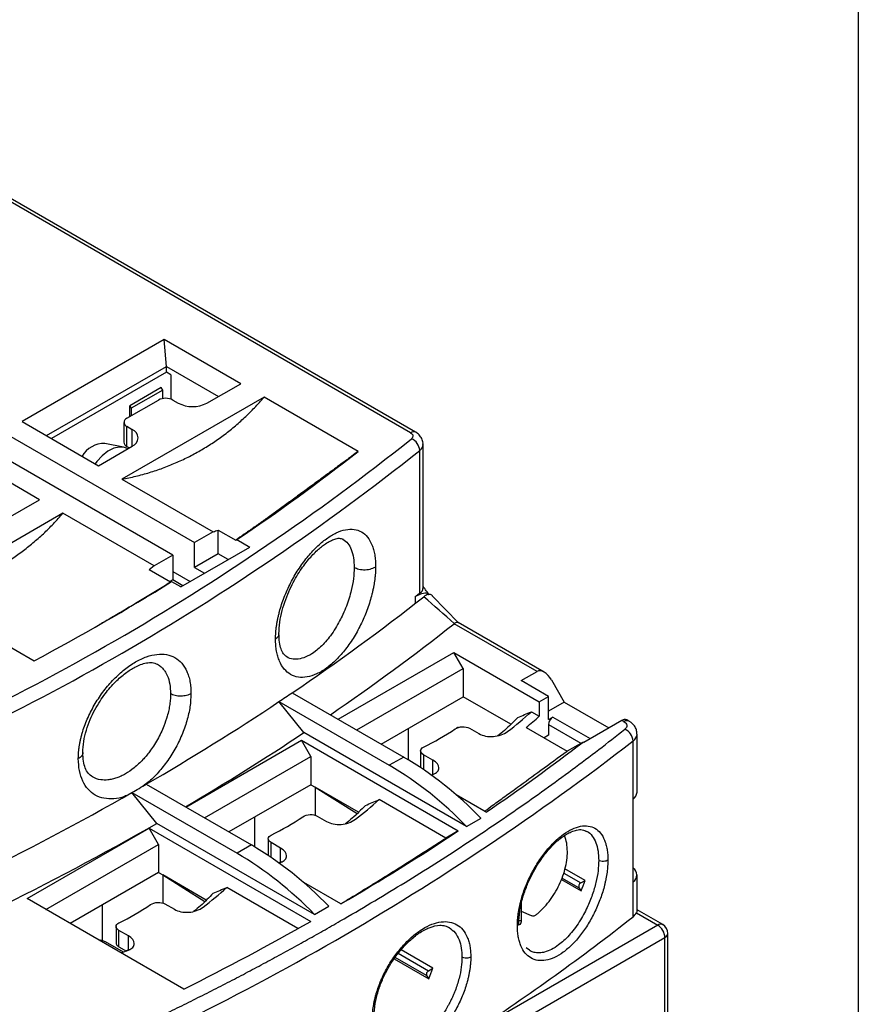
# Model space of a CAD drawing. Header units: inches. Extents: x 0.5 to 21.5, y 0.5 to 16.5.
# Tile 21 of 22: x 19.9 to 21.5, y 13.3 to 15.2. Entities that reach past the tile are written whole.
import ezdxf

# ---------------------------------------------------------------- set-up
doc = ezdxf.new("R2010")
doc.units = ezdxf.units.IN
doc.header["$LTSCALE"] = 2
doc.header["$MEASUREMENT"] = 0
doc.layers.add('TEXT', color=140, linetype='Continuous', lineweight=25)

msp = doc.modelspace()

# ---------------------------------------------------------------- linework, layer by layer
for p, q in [((20.6323, 14.4125), (19.7541, 14.9195)), ((20.6422, 14.4135), (19.764, 14.9204)), ((20.155, 14.5932), (19.8794, 14.4341)), ((20.3033, 14.5076), (20.155, 14.5932)), ((20.1592, 14.541), (20.155, 14.5932)), ((19.9267, 14.4068), (20.1592, 14.541)), ((20.1592, 14.5297), (19.9365, 14.4012)), ((20.1592, 14.5297), (20.1592, 14.541)), ((20.1592, 14.541), (20.2601, 14.4827)), ((20.1675, 14.5249), (20.1592, 14.5297)), ((20.1675, 14.5249), (20.1675, 14.4777)), ((20.1493, 14.4999), (20.0882, 14.4646)), ((20.1521, 14.4951), (20.091, 14.4598)), ((20.1521, 14.4951), (20.1493, 14.4999)), ((20.1521, 14.4787), (20.1521, 14.4951)), ((20.2378, 14.4699), (20.3033, 14.5076)), ((20.3485, 14.4815), (20.0729, 14.3224)), ((20.0826, 14.4405), (20.1439, 14.4759)), ((20.1717, 14.4759), (20.1822, 14.4699)), ((20.5308, 14.3763), (20.3485, 14.4815)), ((20.0882, 14.4437), (20.0882, 14.4646)), ((20.0882, 14.4646), (20.091, 14.4598)), ((20.091, 14.4598), (20.091, 14.4454)), ((19.7806, 14.4494), (20.2135, 14.1995)), ((19.8794, 14.4341), (20.0277, 14.3485)), ((20.1717, 14.1754), (19.7388, 14.4253)), ((20.0769, 14.4325), (20.0769, 14.3939)), ((20.0931, 14.4184), (20.0826, 14.4245)), ((20.0826, 14.3859), (20.0826, 14.4245)), ((20.0931, 14.3863), (20.0931, 14.4184)), ((20.0277, 14.3485), (20.0931, 14.3863)), ((20.0759, 14.3843), (20.0398, 14.3917)), ((20.0826, 14.3859), (20.0875, 14.3831)), ((20.084, 14.3811), (20.083, 14.3816)), ((20.6502, 14.1014), (20.6502, 14.3782)), ((20.6566, 14.1097), (20.6566, 14.39)), ((19.9135, 14.2826), (19.7653, 14.3682)), ((20.0729, 14.3224), (20.2497, 14.2204)), ((19.8481, 14.2449), (19.9135, 14.2826)), ((19.9588, 14.2565), (19.6832, 14.0974)), ((20.1355, 14.1545), (19.9588, 14.2565)), ((20.2594, 14.2238), (20.2935, 14.2041)), ((20.2594, 14.1778), (20.2594, 14.2238)), ((20.2497, 14.2204), (20.2135, 14.1995)), ((20.2935, 14.2041), (20.2955, 14.2052)), ((20.2955, 14.2052), (20.3207, 14.1906)), ((20.187, 14.1135), (20.3207, 14.1906)), ((20.2135, 14.1512), (20.2135, 14.1995)), ((20.1717, 14.1754), (20.1355, 14.1545)), ((20.1717, 14.1754), (20.1717, 14.1271)), ((20.2594, 14.1778), (20.2135, 14.1512)), ((20.2789, 14.1665), (20.2594, 14.1778)), ((20.1355, 14.1545), (20.1258, 14.1466)), ((20.1674, 14.1226), (20.1258, 14.1466)), ((20.2135, 14.1512), (20.233, 14.14)), ((20.1717, 14.1432), (20.2051, 14.1239)), ((20.1717, 14.1271), (20.1656, 14.1236)), ((20.1694, 14.1237), (20.1674, 14.1226)), ((20.187, 14.1135), (20.1694, 14.1237)), ((20.1912, 14.1159), (20.1717, 14.1271)), ((19.6832, 14.0974), (19.9031, 13.9704)), ((20.645, 14.0966), (20.6411, 14.0943)), ((20.6411, 14.0943), (20.6411, 14.0812)), ((20.645, 14.0966), (20.645, 14.0975)), ((20.7251, 14.0441), (20.6751, 14.0959)), ((20.8774, 13.9495), (20.7169, 14.0422)), ((20.8914, 13.9481), (20.7247, 14.0443)), ((20.4919, 13.8571), (20.716, 13.9865)), ((20.716, 13.9865), (20.8816, 13.8909)), ((20.7341, 13.9551), (20.716, 13.9865)), ((20.5281, 13.8362), (20.7341, 13.9551)), ((20.7341, 13.9551), (20.7341, 13.9005)), ((20.8468, 13.9318), (20.8774, 13.9495)), ((20.8997, 13.9013), (20.8468, 13.9318)), ((20.9053, 13.9334), (20.9303, 13.89)), ((20.4031, 13.9084), (20.619, 13.7837)), ((20.5754, 13.8089), (20.7341, 13.9005)), ((20.8265, 13.8471), (20.7341, 13.9005)), ((20.8816, 13.8909), (20.8997, 13.9013)), ((20.8997, 13.8563), (20.8997, 13.9013)), ((20.4257, 13.831), (20.3773, 13.8911)), ((20.3773, 13.8911), (20.5911, 13.7677)), ((20.8816, 13.8909), (20.8816, 13.8627)), ((20.9303, 13.89), (20.8997, 13.8724)), ((20.9303, 13.89), (21.0166, 13.8402)), ((20.8664, 13.8715), (20.8816, 13.8627)), ((20.8997, 13.8563), (20.9081, 13.8611)), ((20.9081, 13.8611), (20.9804, 13.8193)), ((20.7243, 13.8418), (20.7215, 13.8402)), ((20.8566, 13.8412), (20.936, 13.7953)), ((20.8997, 13.8466), (20.8997, 13.8258)), ((20.8997, 13.8466), (20.9625, 13.8104)), ((21.0417, 13.8547), (20.9679, 13.8121)), ((21.0458, 13.8523), (21.0417, 13.8547)), ((21.0556, 13.8533), (21.0515, 13.8557)), ((20.741, 13.649), (20.4257, 13.831)), ((20.6283, 13.7782), (20.6283, 13.8394)), ((20.7466, 13.8396), (20.7648, 13.8291)), ((20.8997, 13.8258), (20.8915, 13.821)), ((21.0712, 13.7157), (21.0712, 13.8282)), ((20.1968, 13.6868), (20.4209, 13.8161)), ((20.4209, 13.8161), (20.7249, 13.6406)), ((20.439, 13.7848), (20.4209, 13.8161)), ((20.9668, 13.8128), (20.936, 13.7953)), ((20.9679, 13.8121), (20.9668, 13.8128)), ((21.0636, 13.7023), (21.0636, 13.8148)), ((20.233, 13.6659), (20.439, 13.7848)), ((20.439, 13.7848), (20.439, 13.7301)), ((20.619, 13.7837), (20.5911, 13.7677)), ((20.6517, 13.7957), (20.6517, 13.7647)), ((20.6757, 13.7777), (20.6575, 13.7882)), ((20.6575, 13.7882), (20.6575, 13.7594)), ((20.6517, 13.7647), (20.6519, 13.7632)), ((20.6757, 13.7501), (20.6757, 13.7777)), ((20.6757, 13.7498), (20.6728, 13.7487)), ((20.1202, 13.731), (20.3239, 13.6134)), ((20.439, 13.7301), (20.2803, 13.6385)), ((20.439, 13.7301), (20.4473, 13.7253)), ((20.1406, 13.6549), (20.0924, 13.7149)), ((20.0924, 13.7149), (20.296, 13.5973)), ((20.5314, 13.6768), (20.4473, 13.7253)), ((20.4473, 13.7253), (20.5287, 13.6741)), ((20.4473, 13.7253), (20.4473, 13.6709)), ((20.7789, 13.6769), (20.7205, 13.7107)), ((20.7005, 13.6266), (20.5713, 13.7011)), ((21.0636, 13.5416), (21.0636, 13.7023)), ((20.4515, 13.6692), (20.4697, 13.6587)), ((20.4459, 13.4786), (20.1406, 13.6549)), ((20.3304, 13.6096), (20.3304, 13.6675)), ((20.741, 13.649), (20.7689, 13.6651)), ((19.8892, 13.5092), (20.1258, 13.6458)), ((20.1258, 13.6458), (20.4389, 13.465)), ((20.1439, 13.6144), (20.1258, 13.6458)), ((20.7249, 13.6406), (20.7005, 13.6266)), ((20.9734, 13.6398), (20.9744, 13.6395)), ((19.9254, 13.4883), (20.1439, 13.6144)), ((20.1439, 13.6144), (20.1439, 13.5598)), ((20.3239, 13.6134), (20.296, 13.5973)), ((20.3567, 13.6254), (20.3567, 13.5943)), ((20.3806, 13.6073), (20.3624, 13.6178)), ((20.3624, 13.5891), (20.3624, 13.6178)), ((20.3567, 13.5943), (20.3568, 13.5929)), ((20.3806, 13.5798), (20.3806, 13.6073)), ((20.3825, 13.5806), (20.3765, 13.5781)), ((20.3806, 13.5794), (20.3777, 13.5783)), ((20.1439, 13.5598), (19.9727, 13.4609)), ((20.1439, 13.5598), (20.1522, 13.555)), ((20.2364, 13.5064), (20.1522, 13.555)), ((20.1522, 13.555), (20.2337, 13.5037)), ((20.1522, 13.555), (20.1522, 13.5006)), ((20.9293, 13.5585), (20.9621, 13.5395)), ((20.9706, 13.5444), (20.9315, 13.5669)), ((21.0712, 13.486), (21.0712, 13.555)), ((20.4973, 13.4988), (20.4254, 13.5403)), ((20.9246, 13.5462), (20.9627, 13.5242)), ((20.9585, 13.5302), (20.9258, 13.5491)), ((20.9621, 13.5395), (20.9706, 13.5444)), ((21.0636, 13.4741), (21.0636, 13.5416)), ((20.4142, 13.4511), (20.2762, 13.5308)), ((20.9585, 13.5302), (20.9627, 13.5242)), ((20.1932, 13.3337), (19.8892, 13.5092)), ((20.1564, 13.4989), (20.1746, 13.4884)), ((20.8474, 13.4664), (20.8474, 13.5064)), ((20.0353, 13.4278), (20.0353, 13.4971)), ((20.4459, 13.4786), (20.4738, 13.4947)), ((20.8664, 13.476), (20.8474, 13.4844)), ((21.0699, 13.4816), (21.1113, 13.4577)), ((21.1211, 13.4587), (21.0712, 13.4875)), ((20.8474, 13.4664), (20.8424, 13.4658)), ((20.0616, 13.455), (20.0616, 13.424)), ((20.0855, 13.437), (20.0673, 13.4475)), ((20.0673, 13.4159), (20.0673, 13.4475)), ((21.1113, 13.4577), (20.7569, 13.2531)), ((21.131, 12.5286), (21.131, 13.4416)), ((20.0341, 13.428), (20.0273, 13.4294)), ((20.0758, 13.4054), (20.0412, 13.4254)), ((20.0855, 13.4094), (20.0855, 13.437)), ((20.8301, 13.2632), (21.1252, 13.4336)), ((21.1252, 12.5206), (21.1252, 13.4336)), ((20.0673, 13.4159), (20.0817, 13.4076)), ((20.0873, 13.4101), (20.0815, 13.4078)), ((20.6083, 13.4031), (20.667, 13.3692)), ((20.6755, 13.374), (20.6139, 13.4096)), ((20.8627, 13.4092), (20.8565, 13.4135)), ((20.6006, 13.3925), (20.6676, 13.3538)), ((20.6634, 13.3598), (20.6024, 13.395)), ((20.667, 13.3692), (20.6755, 13.374)), ((20.6634, 13.3598), (20.6676, 13.3538))]:
    msp.add_line(p, q)
at = {"flags": 128}
for points in [[(20.083, 14.3816), (20.0777, 14.3839), (20.0679, 14.3848), (20.057, 14.3823), (20.0457, 14.3765), (20.0346, 14.3678), (20.0242, 14.3566), (20.021, 14.3524)], [(20.0412, 13.4254), (20.0359, 13.4276), (20.0288, 13.4286)]]:
    msp.add_lwpolyline(points, dxfattribs=at)
for centre, radius, start, end in [((20.1578, 14.449), 0.0303, 62.6097, 117.3903), ((20.21, 14.5236), 0.0605, 242.6097, 297.3903), ((20.0857, 14.4325), 0.00859, 110.7834, 249.2166), ((20.087, 14.4024), 0.0172, 290.7834, 69.2166), ((20.6381, 14.4044), 0.0099, 65.7269, 125.6146), ((17.7258, 18.0519), 4.6679, 291.4556, 308.539), ((20.6237, 14.3764), 0.0265, 3.8861, 67.0031), ((17.7303, 18.0438), 4.6864, 291.4556, 308.539), ((20.0386, 14.342), 0.0496, 88.6032, 149.8346), ((20.0867, 14.3949), 0.0099, 185.6948, 245.6253), ((18.1471, 17.4079), 3.8565, 303.8529, 308.1768), ((20.6413, 14.3907), 0.0153, 305.2964, 357.0661), ((20.0329, 14.8549), 0.6706, 288.8619, 289.744), ((17.7286, 18.0558), 4.628, 298.0256, 301.8295), ((17.9778, 17.4973), 4.3316, 304.0495, 308.2283), ((18.3849, 16.8636), 3.572, 309.1701, 309.2522), ((18.0102, 17.4699), 4.3675, 304.3881, 308.2959), ((17.8081, 17.7424), 4.6297, 303.7076, 304.0912), ((17.6525, 17.9805), 4.9141, 300.1437, 303.6761), ((20.3394, 14.4592), 0.7894, 307.5493, 311.8846), ((20.3407, 14.4666), 0.8107, 309.5196, 311.8549), ((20.9178, 13.8458), 0.0182, 122.6055, 177.3945), ((21.0475, 13.8466), 0.0099, 65.6929, 125.6176), ((21.0515, 13.8443), 0.00992, 66.0658, 125.585), ((17.6783, 17.961), 4.9603, 300.5028, 303.633), ((20.392, 14.3336), 0.5935, 296.5816, 303.4131), ((21.0368, 13.8131), 0.0268, 3.7535, 66.0531), ((21.0539, 13.8291), 0.0173, 304.0505, 357.0403), ((17.8912, 17.9244), 5.1916, 292.3282, 307.6664), ((18.3427, 17.2443), 4.3199, 304.3298, 307.4049), ((20.2577, 13.1735), 0.7091, 43.8824, 59.3788), ((20.2299, 13.1574), 0.7091, 43.8824, 59.3788), ((17.503, 18.2325), 5.207, 299.8205, 300.1742), ((17.2062, 18.7755), 5.8258, 292.78534, 299.69718), ((21.0539, 13.7166), 0.0173, 304.0554, 356.9649), ((20.0443, 14.2888), 0.7894, 307.5493, 311.8846), ((17.2166, 18.7817), 5.902, 292.73514, 299.69749), ((20.0969, 14.1632), 0.5935, 296.5816, 303.4131), ((18.0424, 17.6916), 4.8586, 300.3494, 303.5121), ((19.9626, 13.0031), 0.7091, 43.8824, 59.3788), ((19.9348, 12.9871), 0.7091, 43.8824, 59.3788), ((21.055, 13.555), 0.016, 302.8066, 57.1934), ((20.9659, 13.5327), 0.00778, 118.8102, 198.7784), ((20.7743, 13.6089), 0.2066, 335.7881, 341.8005), ((19.7492, 14.1185), 0.7894, 307.5493, 311.8846), ((19.8018, 13.9929), 0.5935, 296.5816, 303.4131), ((21.0509, 13.491), 0.0212, 306.9876, 333.6785), ((17.7475, 18.2024), 5.4485, 296.6714, 299.6014), ((18.3531, 16.9132), 4.3788, 303.2947, 308.243), ((21.1171, 13.4496), 0.0099, 65.693, 125.618), ((21.095, 13.4322), 0.0303, 2.6052, 57.3953), ((21.1113, 13.4416), 0.0197, 0, 60.0027), ((21.1211, 13.4426), 0.0099, 294.3747, 354.3052), ((20.0714, 13.425), 0.0099, 185.6948, 245.6253), ((19.9253, 13.8228), 0.4437, 289.2429, 291.1727), ((20.6708, 13.3624), 0.00778, 118.8102, 198.7784), ((20.4792, 13.4386), 0.2066, 335.7881, 341.8005)]:
    msp.add_arc(centre, radius, start, end)
msp.add_ellipse((20.8914, 13.9254), major_axis=(-0.0139, 0.0241), ratio=0.577335, start_param=4.712348, end_param=6.283145)
for points, knots in [([(20.0729, 14.3224), (20.0774, 14.3233), (20.0865, 14.325), (20.0999, 14.3281), (20.1132, 14.3315), (20.1263, 14.3353), (20.1392, 14.3394), (20.1519, 14.3438), (20.1645, 14.3486), (20.1768, 14.3538), (20.1891, 14.3593), (20.2011, 14.3651), (20.213, 14.3713), (20.2285, 14.38), (20.2475, 14.3917), (20.2695, 14.407), (20.2906, 14.4237), (20.3108, 14.4416), (20.3302, 14.4608), (20.3424, 14.4746), (20.3485, 14.4815)], [0, 0, 0, 0, 0.042252, 0.084322, 0.126233, 0.168007, 0.209666, 0.251235, 0.292734, 0.334189, 0.375621, 0.417054, 0.458512, 0.500017, 0.582959, 0.66581, 0.748755, 0.83198, 0.915668, 1, 1, 1, 1]), ([(20.6323, 14.4125), (20.6349, 14.411), (20.6366, 14.409), (20.6372, 14.4047), (20.6362, 14.4026), (20.6341, 14.4008)], [0, 0, 0, 0, 0.5, 0.5, 1, 1, 1, 1]), ([(20.6563, 14.3899), (20.6564, 14.3907), (20.6568, 14.3946), (20.6544, 14.4012), (20.6494, 14.4083), (20.6449, 14.4121), (20.6423, 14.4134), (20.6421, 14.4134)], [0, 0, 0, 0, 0.0851575, 0.3995378, 0.6951289, 0.9860408, 1, 1, 1, 1]), ([(20.5308, 14.3763), (20.5267, 14.3732), (20.5184, 14.367), (20.5061, 14.3579), (20.494, 14.349), (20.4821, 14.3401), (20.4703, 14.3314), (20.4586, 14.3229), (20.4471, 14.3144), (20.4358, 14.3061), (20.4246, 14.2979), (20.4135, 14.2898), (20.3995, 14.2796), (20.3827, 14.2674), (20.3635, 14.2536), (20.345, 14.2404), (20.3271, 14.2277), (20.3099, 14.2155), (20.299, 14.2079), (20.2935, 14.2041)], [0, 0, 0, 0, 0.0448414, 0.0895795, 0.1342446, 0.178867, 0.2234772, 0.2681059, 0.3127836, 0.3575412, 0.4024091, 0.4474176, 0.4925971, 0.5766254, 0.6606157, 0.7447595, 0.8292469, 0.9142657, 1, 1, 1, 1]), ([(19.6832, 14.0974), (19.6877, 14.0983), (19.6968, 14.1001), (19.7102, 14.1031), (19.7234, 14.1065), (19.7365, 14.1103), (19.7494, 14.1144), (19.7622, 14.1188), (19.7747, 14.1236), (19.7871, 14.1288), (19.7993, 14.1343), (19.8114, 14.1401), (19.8232, 14.1463), (19.8388, 14.155), (19.8578, 14.1667), (19.8797, 14.182), (19.9008, 14.1987), (19.9211, 14.2166), (19.9405, 14.2358), (19.9527, 14.2496), (19.9588, 14.2565)], [0, 0, 0, 0, 0.0422519, 0.0843221, 0.1262329, 0.1680068, 0.2096664, 0.2512345, 0.2927342, 0.3341885, 0.3756207, 0.417054, 0.4585117, 0.5000168, 0.5829589, 0.6658096, 0.7487548, 0.8319798, 0.9156681, 1, 1, 1, 1]), ([(20.3707, 14.0125), (20.3707, 14.0145), (20.3708, 14.0187), (20.3711, 14.0251), (20.3717, 14.0316), (20.3726, 14.0382), (20.3737, 14.0449), (20.375, 14.0517), (20.3765, 14.0586), (20.3801, 14.0725), (20.387, 14.0937), (20.3995, 14.1213), (20.4145, 14.1474), (20.4317, 14.1711), (20.4502, 14.1915), (20.4694, 14.2077), (20.4885, 14.2192), (20.5066, 14.2253), (20.5233, 14.226), (20.5376, 14.221), (20.5494, 14.2109), (20.5566, 14.1982), (20.5607, 14.186), (20.563, 14.1758), (20.5643, 14.1647), (20.5645, 14.1567), (20.5646, 14.1526)], [0, 0, 0, 0, 0.015667, 0.031228, 0.046721, 0.062185, 0.077657, 0.093177, 0.108783, 0.124513, 0.186485, 0.248696, 0.311028, 0.373534, 0.436537, 0.49966, 0.562904, 0.626132, 0.688942, 0.751591, 0.813915, 0.875965, 0.907185, 0.938059, 0.968894, 1, 1, 1, 1]), ([(20.3773, 14.0228), (20.3776, 14.0301), (20.3782, 14.0443), (20.3831, 14.0671), (20.3899, 14.0887), (20.3981, 14.1086), (20.407, 14.1262), (20.4189, 14.1461), (20.4339, 14.1666), (20.4488, 14.1822), (20.4601, 14.1918), (20.4686, 14.198), (20.4775, 14.2032), (20.4863, 14.2069), (20.4946, 14.2086), (20.4991, 14.2069), (20.5015, 14.206)], [0, 0, 0, 0, 0.083484, 0.161584, 0.234157, 0.301037, 0.362084, 0.41728, 0.518244, 0.609668, 0.651812, 0.697692, 0.755938, 0.825996, 0.90735, 1, 1, 1, 1]), ([(20.5013, 14.2061), (20.5047, 14.2036), (20.5111, 14.1988), (20.5178, 14.1861), (20.5222, 14.1705), (20.5228, 14.1574), (20.523, 14.1509)], [0, 0, 0, 0, 0.259145, 0.499664, 0.752562, 1, 1, 1, 1]), ([(20.5646, 14.1526), (20.5646, 14.1506), (20.5645, 14.1464), (20.5642, 14.14), (20.5636, 14.1336), (20.5629, 14.1269), (20.5619, 14.1202), (20.5606, 14.1134), (20.5592, 14.1064), (20.5559, 14.0925), (20.5494, 14.0711), (20.5377, 14.0431), (20.5233, 14.0165), (20.5067, 13.9924), (20.4885, 13.9717), (20.4695, 13.9554), (20.4503, 13.944), (20.4317, 13.9381), (20.4146, 13.9377), (20.3995, 13.943), (20.387, 13.9534), (20.3793, 13.9664), (20.3749, 13.9788), (20.3725, 13.9891), (20.371, 14.0003), (20.3708, 14.0084), (20.3707, 14.0125)], [0, 0, 0, 0, 0.015592, 0.03108, 0.046503, 0.0619, 0.077309, 0.092768, 0.108316, 0.12399, 0.185992, 0.248315, 0.310941, 0.373761, 0.436973, 0.500234, 0.56334, 0.62636, 0.688855, 0.751207, 0.813416, 0.875434, 0.90677, 0.93777, 0.968744, 1, 1, 1, 1]), ([(20.523, 14.1509), (20.5228, 14.144), (20.5222, 14.13), (20.5183, 14.1097), (20.5134, 14.0917), (20.5081, 14.0761), (20.5018, 14.0612), (20.4947, 14.0468), (20.4867, 14.0327), (20.4775, 14.0192), (20.4677, 14.0071), (20.4579, 13.9969), (20.4465, 13.9871), (20.433, 13.9787), (20.4182, 13.9734), (20.4046, 13.9733), (20.396, 13.975), (20.3927, 13.9779), (20.3926, 13.9779)], [0, 0, 0, 0, 0.082283, 0.166401, 0.21906, 0.274584, 0.332987, 0.381182, 0.436721, 0.499603, 0.555129, 0.610657, 0.666188, 0.746158, 0.833186, 0.916699, 0.998867, 1, 1, 1, 1]), ([(20.5646, 14.1526), (20.5625, 14.151), (20.5597, 14.1495), (20.5528, 14.1472), (20.5487, 14.1465), (20.5403, 14.1461), (20.5361, 14.1465), (20.5287, 14.1482), (20.5255, 14.1495), (20.523, 14.1509)], [0, 0, 0, 0, 0.25, 0.25, 0.5, 0.5, 0.75, 0.75, 1, 1, 1, 1]), ([(20.1674, 14.1226), (20.163, 14.1199), (20.1542, 14.1145), (20.1412, 14.1065), (20.1282, 14.0987), (20.1154, 14.0909), (20.1027, 14.0833), (20.0902, 14.0758), (20.0778, 14.0685), (20.0656, 14.0612), (20.0535, 14.0541), (20.0415, 14.0472), (20.0337, 14.0426), (20.0297, 14.0404)], [0, 0, 0, 0, 0.091491, 0.182817, 0.273992, 0.365035, 0.455961, 0.546787, 0.63753, 0.728206, 0.818832, 0.909424, 1, 1, 1, 1]), ([(20.6502, 14.1014), (20.6523, 14.1031), (20.6561, 14.106), (20.6562, 14.1093), (20.6562, 14.1107)], [0, 0, 0, 0, 0.577152, 1, 1, 1, 1]), ([(20.6686, 14.0984), (20.6667, 14.101), (20.6626, 14.1064), (20.6587, 14.1115), (20.6566, 14.1142)], [0, 0, 0, 0, 0.470296, 1, 1, 1, 1]), ([(20.645, 14.0966), (20.6492, 14.0987), (20.6551, 14.1018), (20.6621, 14.1022), (20.666, 14.1011), (20.6677, 14.0992), (20.6685, 14.0984)], [0, 0, 0, 0, 0.46396, 0.660197, 0.843937, 1, 1, 1, 1]), ([(20.6502, 14.1014), (20.6493, 14.1008), (20.6476, 14.0996), (20.6459, 14.0983), (20.645, 14.0975)], [0, 0, 0, 0, 0.483215, 1, 1, 1, 1]), ([(20.6751, 14.0959), (20.675, 14.096), (20.6738, 14.0983), (20.6693, 14.0993), (20.6634, 14.0983), (20.6595, 14.0956), (20.6581, 14.0946)], [0, 0, 0, 0, 0.016626, 0.412596, 0.7998, 1, 1, 1, 1]), ([(20.7247, 14.0443), (20.7241, 14.0445), (20.7232, 14.0449), (20.7208, 14.0446), (20.7187, 14.0433), (20.7171, 14.0424)], [0, 0, 0, 0, 0.305528, 0.496876, 1, 1, 1, 1]), ([(20.377, 14.0228), (20.3769, 14.021), (20.3765, 14.0172), (20.3727, 14.0141), (20.3707, 14.0125)], [0, 0, 0, 0, 0.475966, 1, 1, 1, 1]), ([(20.3926, 13.9779), (20.3903, 13.9797), (20.3856, 13.9832), (20.381, 13.9929), (20.3779, 14.0057), (20.3775, 14.017), (20.3773, 14.0228)], [0, 0, 0, 0, 0.243688, 0.490401, 0.741911, 1, 1, 1, 1]), ([(19.9885, 13.7806), (19.9885, 13.7827), (19.9886, 13.7869), (19.989, 13.7932), (19.9896, 13.7997), (19.9906, 13.8063), (19.9918, 13.8129), (19.9933, 13.8196), (19.995, 13.8265), (19.999, 13.8401), (20.0068, 13.8608), (20.0208, 13.8875), (20.0377, 13.9126), (20.057, 13.935), (20.0778, 13.9541), (20.0993, 13.9688), (20.1208, 13.9789), (20.1412, 13.9836), (20.1599, 13.9832), (20.1761, 13.9772), (20.1895, 13.9663), (20.1977, 13.9531), (20.2024, 13.9405), (20.205, 13.9301), (20.2065, 13.9188), (20.2067, 13.9107), (20.2068, 13.9067)], [0, 0, 0, 0, 0.015737, 0.031368, 0.04693, 0.062462, 0.078003, 0.093591, 0.109265, 0.125063, 0.187249, 0.249646, 0.311999, 0.374463, 0.437178, 0.499947, 0.562698, 0.625429, 0.687882, 0.750256, 0.81265, 0.874883, 0.906355, 0.937492, 0.968604, 1, 1, 1, 1]), ([(19.9972, 13.7922), (19.9975, 13.7994), (19.9982, 13.8132), (20.0036, 13.8352), (20.011, 13.856), (20.0201, 13.8749), (20.03, 13.8917), (20.0431, 13.9105), (20.0598, 13.9297), (20.0766, 13.9443), (20.0893, 13.953), (20.0992, 13.9587), (20.1098, 13.9635), (20.1212, 13.9666), (20.1324, 13.9675), (20.1387, 13.9649), (20.142, 13.9635)], [0, 0, 0, 0, 0.083768, 0.16209, 0.234848, 0.30188, 0.363036, 0.41831, 0.519509, 0.611135, 0.653366, 0.699395, 0.757493, 0.827187, 0.908037, 1, 1, 1, 1]), ([(20.142, 13.9635), (20.1444, 13.9619), (20.1489, 13.959), (20.1541, 13.9532), (20.1579, 13.9474), (20.1623, 13.9387), (20.1663, 13.9258), (20.167, 13.9127), (20.1673, 13.9063)], [0, 0, 0, 0, 0.154735, 0.28986, 0.404919, 0.499904, 0.756664, 1, 1, 1, 1]), ([(20.1673, 13.9063), (20.1672, 13.903), (20.167, 13.8964), (20.1658, 13.8857), (20.1638, 13.8745), (20.1602, 13.8605), (20.1537, 13.8413), (20.1444, 13.8217), (20.1345, 13.8053), (20.127, 13.7945), (20.1201, 13.7858), (20.1104, 13.7748), (20.0971, 13.7624), (20.0827, 13.7524), (20.0714, 13.7465), (20.0628, 13.743), (20.0541, 13.7405), (20.0437, 13.7388), (20.0305, 13.7394), (20.0206, 13.742), (20.016, 13.7453), (20.016, 13.7453)], [0, 0, 0, 0, 0.040073, 0.081257, 0.12355, 0.166954, 0.236948, 0.333575, 0.385163, 0.430145, 0.468518, 0.50028, 0.585709, 0.666695, 0.706656, 0.747745, 0.789963, 0.833312, 0.903393, 0.999802, 1, 1, 1, 1]), ([(20.2068, 13.9067), (20.2064, 13.8982), (20.2057, 13.8813), (20.1993, 13.8537), (20.1895, 13.8259), (20.1762, 13.7988), (20.1599, 13.7733), (20.1412, 13.7508), (20.1254, 13.735), (20.1158, 13.7287), (20.1134, 13.7271)], [0, 0, 0, 0, 0.136091, 0.272489, 0.408187, 0.544345, 0.680407, 0.816713, 0.953566, 1, 1, 1, 1]), ([(20.2068, 13.9067), (20.2046, 13.9053), (20.2017, 13.904), (20.1949, 13.9022), (20.1911, 13.9017), (20.1833, 13.9016), (20.1794, 13.9021), (20.1725, 13.9038), (20.1696, 13.905), (20.1673, 13.9063)], [0, 0, 0, 0, 0.25, 0.25, 0.5, 0.5, 0.75, 0.75, 1, 1, 1, 1]), ([(20.8399, 13.8602), (20.8317, 13.8517), (20.82, 13.8395), (20.8058, 13.8282), (20.8014, 13.8248)], [0, 0, 0, 0, 0.692931, 1, 1, 1, 1]), ([(20.7188, 13.8382), (20.7224, 13.8406), (20.7275, 13.8422), (20.7378, 13.8427), (20.7429, 13.8417), (20.7466, 13.8396)], [0, 0, 0, 0, 0.5, 0.5, 1, 1, 1, 1]), ([(21.0458, 13.8523), (21.0491, 13.8504), (21.0511, 13.8479), (21.0518, 13.8425), (21.0505, 13.8398), (21.0477, 13.8376)], [0, 0, 0, 0, 0.5, 0.5, 1, 1, 1, 1]), ([(21.0711, 13.8282), (21.0709, 13.8309), (21.0705, 13.8366), (21.0663, 13.8443), (21.0611, 13.8499), (21.057, 13.8523), (21.0555, 13.8532)], [0, 0, 0, 0, 0.259394, 0.541487, 0.830156, 1, 1, 1, 1]), ([(19.852, 13.1473), (19.8646, 13.1527), (19.89, 13.1634), (19.9278, 13.1798), (19.9653, 13.1963), (20.0025, 13.2131), (20.0395, 13.23), (20.0762, 13.247), (20.1126, 13.2643), (20.1488, 13.2817), (20.1847, 13.2993), (20.2203, 13.3171), (20.2557, 13.3351), (20.2909, 13.3532), (20.3257, 13.3715), (20.3603, 13.39), (20.3947, 13.4087), (20.4287, 13.4275), (20.4626, 13.4465), (20.505, 13.4709), (20.5558, 13.5006), (20.6145, 13.5361), (20.6722, 13.5721), (20.7288, 13.6085), (20.7845, 13.6454), (20.8392, 13.6829), (20.8929, 13.7208), (20.9455, 13.7592), (20.9973, 13.7981), (21.0309, 13.8244), (21.0477, 13.8376)], [0, 0, 0, 0, 0.0278228, 0.0556295, 0.083422, 0.1112025, 0.1389728, 0.1667352, 0.1944915, 0.2222439, 0.2499945, 0.2777452, 0.3054981, 0.3332552, 0.3610186, 0.3887904, 0.4165726, 0.4443671, 0.4721762, 0.5000017, 0.5500707, 0.6000926, 0.6500793, 0.7000426, 0.7499945, 0.7999469, 0.8499117, 0.8999009, 0.9499264, 1, 1, 1, 1]), ([(20.7648, 13.8291), (20.7685, 13.827), (20.7728, 13.8254), (20.7824, 13.8234), (20.7876, 13.8231), (20.7979, 13.8238), (20.803, 13.8249), (20.8125, 13.8282), (20.8168, 13.8305), (20.8205, 13.8333)], [0, 0, 0, 0, 0.25, 0.25, 0.5, 0.5, 0.75, 0.75, 1, 1, 1, 1]), ([(20.6575, 13.7882), (20.6538, 13.7903), (20.6517, 13.7931), (20.6517, 13.7984), (20.6538, 13.801), (20.6575, 13.8029)], [0, 0, 0, 0, 0.5, 0.5, 1, 1, 1, 1]), ([(19.9971, 13.7922), (19.9971, 13.7921), (19.9973, 13.7909), (19.9966, 13.7886), (19.9944, 13.7846), (19.9908, 13.7822), (19.9885, 13.7806)], [0, 0, 0, 0, 0.020243, 0.278739, 0.531631, 1, 1, 1, 1]), ([(20.016, 13.7453), (20.0131, 13.7474), (20.0073, 13.7516), (20.0016, 13.7621), (19.9979, 13.7752), (19.9974, 13.7865), (19.9972, 13.7922)], [0, 0, 0, 0, 0.244858, 0.492011, 0.743123, 1, 1, 1, 1]), ([(20.7759, 13.6786), (20.7812, 13.6825), (20.7928, 13.691), (20.8148, 13.7071), (20.8449, 13.729), (20.8845, 13.7579), (20.9187, 13.7828), (20.936, 13.7953)], [0, 0, 0, 0, 0.136171, 0.297607, 0.459031, 0.726469, 1, 1, 1, 1]), ([(20.0823, 13.7094), (20.0809, 13.7087), (20.0723, 13.7046), (20.0571, 13.7023), (20.0378, 13.7027), (20.0209, 13.7091), (20.0068, 13.7204), (19.9965, 13.7366), (19.9897, 13.7566), (19.9889, 13.7726), (19.9885, 13.7806)], [0, 0, 0, 0, 0.02856, 0.16796, 0.306746, 0.445354, 0.584009, 0.722303, 0.861265, 1, 1, 1, 1]), ([(20.6757, 13.7498), (20.6793, 13.7512), (20.6822, 13.753), (20.6862, 13.7574), (20.6872, 13.7599), (20.6873, 13.7678), (20.6831, 13.7734), (20.6757, 13.7777)], [0, 0, 0, 0, 0.25, 0.25, 0.5, 0.5, 1, 1, 1, 1]), ([(20.5448, 13.6898), (20.5366, 13.6814), (20.5249, 13.6692), (20.5107, 13.6579), (20.5063, 13.6544)], [0, 0, 0, 0, 0.692931, 1, 1, 1, 1]), ([(20.4237, 13.6679), (20.4273, 13.6703), (20.4324, 13.6718), (20.4427, 13.6724), (20.4478, 13.6714), (20.4515, 13.6692)], [0, 0, 0, 0, 0.5, 0.5, 1, 1, 1, 1]), ([(20.4697, 13.6587), (20.4734, 13.6566), (20.4777, 13.655), (20.4873, 13.6531), (20.4925, 13.6528), (20.5028, 13.6535), (20.5079, 13.6545), (20.5174, 13.6579), (20.5217, 13.6602), (20.5254, 13.663)], [0, 0, 0, 0, 0.25, 0.25, 0.5, 0.5, 0.75, 0.75, 1, 1, 1, 1]), ([(20.8393, 13.4565), (20.8393, 13.4584), (20.8393, 13.4622), (20.8397, 13.468), (20.8402, 13.4739), (20.841, 13.48), (20.8419, 13.4861), (20.8431, 13.4923), (20.8445, 13.4986), (20.8477, 13.5113), (20.854, 13.5306), (20.8652, 13.5557), (20.8788, 13.5795), (20.8943, 13.6011), (20.911, 13.6196), (20.9283, 13.6343), (20.9456, 13.6447), (20.962, 13.6502), (20.9771, 13.6508), (20.9901, 13.6463), (21.0009, 13.6371), (21.0074, 13.6255), (21.0112, 13.6143), (21.0132, 13.605), (21.0145, 13.5949), (21.0146, 13.5876), (21.0147, 13.5839)], [0, 0, 0, 0, 0.0157289, 0.0313504, 0.0469024, 0.0624236, 0.0779528, 0.0935288, 0.10919, 0.1249742, 0.1870563, 0.2493482, 0.311634, 0.3740606, 0.4368798, 0.4997992, 0.5628146, 0.6258241, 0.6884931, 0.7510404, 0.8133966, 0.8755268, 0.906848, 0.9378284, 0.968776, 1, 1, 1, 1]), ([(20.3624, 13.6178), (20.3587, 13.6199), (20.3567, 13.6227), (20.3567, 13.6281), (20.3587, 13.6307), (20.3624, 13.6325)], [0, 0, 0, 0, 0.5, 0.5, 1, 1, 1, 1]), ([(20.842, 13.4608), (20.8424, 13.4687), (20.8431, 13.4838), (20.8485, 13.508), (20.8561, 13.5307), (20.8652, 13.5514), (20.875, 13.5695), (20.8876, 13.5892), (20.9028, 13.608), (20.917, 13.6214), (20.9272, 13.6293), (20.9352, 13.6345), (20.9446, 13.6393), (20.9549, 13.6426), (20.965, 13.6435), (20.9706, 13.6408), (20.9733, 13.6396)], [0, 0, 0, 0, 0.090938, 0.175865, 0.2547, 0.327338, 0.393695, 0.453982, 0.559088, 0.64417, 0.679946, 0.72374, 0.779882, 0.84809, 0.928195, 1, 1, 1, 1]), ([(20.8741, 13.4764), (20.8758, 13.4778), (20.8819, 13.4827), (20.892, 13.4929), (20.9038, 13.5074), (20.9141, 13.5233), (20.9227, 13.5402), (20.9294, 13.5576), (20.934, 13.5751), (20.9364, 13.5924), (20.9362, 13.6088), (20.9343, 13.622), (20.9314, 13.6288), (20.9303, 13.6312)], [0, 0, 0, 0, 0.0373477, 0.1380718, 0.2384551, 0.3386126, 0.4387561, 0.5390941, 0.6398513, 0.7412904, 0.8435933, 0.946611, 1, 1, 1, 1]), ([(20.9744, 13.6395), (20.9744, 13.6395), (20.9785, 13.6381), (20.9846, 13.631), (20.9919, 13.6184), (20.9961, 13.6022), (20.9967, 13.5895), (20.9969, 13.5832)], [0, 0, 0, 0, 0.001794, 0.264662, 0.518546, 0.763601, 1, 1, 1, 1]), ([(20.4969, 13.499), (20.5028, 13.5026), (20.5157, 13.5103), (20.5399, 13.5251), (20.5671, 13.5419), (20.597, 13.5607), (20.6296, 13.5812), (20.6641, 13.6032), (20.6884, 13.6188), (20.7005, 13.6266)], [0, 0, 0, 0, 0.1179, 0.257676, 0.397444, 0.545405, 0.693367, 0.846678, 1, 1, 1, 1]), ([(20.3806, 13.5794), (20.3843, 13.5808), (20.3871, 13.5827), (20.3911, 13.5871), (20.3921, 13.5896), (20.3922, 13.5974), (20.388, 13.603), (20.3806, 13.6073)], [0, 0, 0, 0, 0.25, 0.25, 0.5, 0.5, 1, 1, 1, 1]), ([(21.0147, 13.5839), (21.0147, 13.582), (21.0147, 13.5782), (21.0143, 13.5724), (21.0138, 13.5665), (21.0131, 13.5605), (21.0122, 13.5543), (21.0111, 13.5481), (21.0098, 13.5418), (21.0068, 13.529), (21.0009, 13.5096), (20.9901, 13.4841), (20.9771, 13.46), (20.962, 13.4381), (20.9456, 13.4194), (20.9283, 13.4046), (20.911, 13.3942), (20.8943, 13.3889), (20.8788, 13.3885), (20.8652, 13.3933), (20.854, 13.4028), (20.847, 13.4145), (20.843, 13.4258), (20.8409, 13.4352), (20.8395, 13.4454), (20.8394, 13.4528), (20.8393, 13.4565)], [0, 0, 0, 0, 0.015665, 0.0312249, 0.0467178, 0.0621824, 0.0776572, 0.0931812, 0.1087925, 0.1245288, 0.186637, 0.2490234, 0.3115539, 0.3742414, 0.437233, 0.5002659, 0.5631678, 0.6260048, 0.6884132, 0.7507159, 0.8129781, 0.8750825, 0.9065012, 0.9375877, 0.9686508, 1, 1, 1, 1]), ([(20.9969, 13.5832), (20.9967, 13.5766), (20.9962, 13.5631), (20.992, 13.5404), (20.9861, 13.5205), (20.98, 13.5041), (20.9743, 13.4913), (20.9675, 13.4778), (20.9591, 13.4636), (20.9496, 13.45), (20.9395, 13.4378), (20.9294, 13.4275), (20.918, 13.4181), (20.9054, 13.4101), (20.8932, 13.4054), (20.8826, 13.4037), (20.874, 13.4043), (20.8671, 13.4058), (20.8638, 13.4083), (20.8627, 13.4092)], [0, 0, 0, 0, 0.077515, 0.158588, 0.243273, 0.287045, 0.331741, 0.381695, 0.437547, 0.499297, 0.555003, 0.61072, 0.666449, 0.739016, 0.813999, 0.867455, 0.921461, 0.973889, 1, 1, 1, 1]), ([(21.0147, 13.5839), (21.0138, 13.5832), (21.0126, 13.5826), (21.0096, 13.5816), (21.0079, 13.5813), (21.0043, 13.5811), (21.0025, 13.5813), (20.9993, 13.582), (20.998, 13.5826), (20.9969, 13.5832)], [0, 0, 0, 0, 0.25, 0.25, 0.5, 0.5, 0.75, 0.75, 1, 1, 1, 1]), ([(20.2497, 13.5195), (20.2419, 13.5112), (20.2305, 13.4992), (20.2164, 13.4879), (20.212, 13.4843)], [0, 0, 0, 0, 0.684009, 1, 1, 1, 1]), ([(20.1286, 13.4975), (20.1322, 13.4999), (20.1373, 13.5015), (20.1476, 13.502), (20.1527, 13.501), (20.1564, 13.4989)], [0, 0, 0, 0, 0.5, 0.5, 1, 1, 1, 1]), ([(20.1746, 13.4884), (20.1783, 13.4862), (20.1827, 13.4847), (20.1922, 13.4827), (20.1974, 13.4824), (20.2077, 13.4831), (20.2128, 13.4842), (20.2223, 13.4875), (20.2266, 13.4898), (20.2303, 13.4926)], [0, 0, 0, 0, 0.25, 0.25, 0.5, 0.5, 0.75, 0.75, 1, 1, 1, 1]), ([(21.0712, 13.486), (21.0712, 13.486), (21.0716, 13.4853), (21.0707, 13.4834), (21.0699, 13.4816)], [0, 0, 0, 0, 0.037203, 1, 1, 1, 1]), ([(20.0673, 13.4475), (20.0636, 13.4496), (20.0616, 13.4523), (20.0616, 13.4577), (20.0637, 13.4603), (20.0673, 13.4622)], [0, 0, 0, 0, 0.5, 0.5, 1, 1, 1, 1]), ([(20.5585, 13.2771), (20.5585, 13.279), (20.5586, 13.2828), (20.5589, 13.2887), (20.5595, 13.2946), (20.5603, 13.3006), (20.5614, 13.3067), (20.5627, 13.3129), (20.5642, 13.3192), (20.5677, 13.3318), (20.5745, 13.3508), (20.5868, 13.3754), (20.6016, 13.3986), (20.6184, 13.4193), (20.6365, 13.437), (20.6553, 13.4508), (20.674, 13.4603), (20.6919, 13.4649), (20.7083, 13.4646), (20.7226, 13.4593), (20.7342, 13.4495), (20.7413, 13.4375), (20.7453, 13.4261), (20.7475, 13.4168), (20.7488, 13.4067), (20.749, 13.3995), (20.7491, 13.3958)], [0, 0, 0, 0, 0.015837, 0.031565, 0.047222, 0.062847, 0.078479, 0.094158, 0.109922, 0.125808, 0.188193, 0.250747, 0.313136, 0.375611, 0.438127, 0.50069, 0.563605, 0.62652, 0.689259, 0.751917, 0.814346, 0.876524, 0.907629, 0.93838, 0.969072, 1, 1, 1, 1]), ([(20.842, 13.4609), (20.8419, 13.4601), (20.8417, 13.4585), (20.8401, 13.4571), (20.8393, 13.4565)], [0, 0, 0, 0, 0.510019, 1, 1, 1, 1]), ([(20.8433, 13.4587), (20.8435, 13.4588), (20.8448, 13.4589), (20.8463, 13.4609), (20.8473, 13.4637), (20.8474, 13.4657), (20.8474, 13.4664)], [0, 0, 0, 0, 0.089323, 0.459868, 0.836992, 1, 1, 1, 1]), ([(20.8741, 13.4764), (20.8732, 13.4759), (20.8714, 13.4748), (20.8685, 13.4751), (20.8668, 13.4758), (20.8664, 13.476)], [0, 0, 0, 0, 0.423714, 0.857533, 1, 1, 1, 1]), ([(20.5618, 13.2819), (20.5622, 13.2897), (20.563, 13.3048), (20.5689, 13.3287), (20.5771, 13.3511), (20.5871, 13.3715), (20.598, 13.3895), (20.6122, 13.4088), (20.6292, 13.4272), (20.6496, 13.4434), (20.6699, 13.4544), (20.6866, 13.458), (20.6994, 13.4569), (20.7051, 13.454), (20.7081, 13.4525)], [0, 0, 0, 0, 0.089686, 0.173823, 0.252382, 0.325304, 0.39254, 0.454051, 0.559562, 0.647514, 0.748129, 0.865526, 0.930621, 1, 1, 1, 1]), ([(20.7074, 13.4529), (20.7114, 13.4499), (20.7191, 13.4441), (20.7266, 13.43), (20.7311, 13.4139), (20.7316, 13.4015), (20.7318, 13.3955)], [0, 0, 0, 0, 0.272066, 0.530141, 0.772778, 1, 1, 1, 1]), ([(20.0855, 13.4091), (20.0892, 13.4105), (20.092, 13.4123), (20.096, 13.4167), (20.097, 13.4192), (20.0971, 13.4271), (20.0929, 13.4327), (20.0855, 13.437)], [0, 0, 0, 0, 0.25, 0.25, 0.5, 0.5, 1, 1, 1, 1]), ([(20.7491, 13.3958), (20.749, 13.3937), (20.749, 13.3894), (20.7485, 13.3829), (20.7478, 13.3762), (20.7468, 13.3693), (20.7456, 13.3624), (20.744, 13.3553), (20.7407, 13.3422), (20.7342, 13.3228), (20.7226, 13.2978), (20.7084, 13.2742), (20.692, 13.2531), (20.6741, 13.235), (20.6553, 13.2211), (20.6365, 13.2115), (20.6184, 13.2069), (20.6016, 13.2072), (20.5868, 13.2126), (20.5745, 13.2226), (20.567, 13.2347), (20.5626, 13.2462), (20.5602, 13.2557), (20.5588, 13.266), (20.5586, 13.2734), (20.5585, 13.2771)], [0, 0, 0, 0, 0.0176975, 0.035281, 0.052805, 0.0703245, 0.0878945, 0.1055694, 0.1234029, 0.1855646, 0.2480396, 0.3106731, 0.3734283, 0.4363363, 0.4992791, 0.5618385, 0.6243858, 0.6868522, 0.7492722, 0.8118056, 0.8742261, 0.9058553, 0.9371531, 0.9684307, 1, 1, 1, 1]), ([(20.7318, 13.3955), (20.7316, 13.3892), (20.7311, 13.3761), (20.7266, 13.354), (20.721, 13.3365), (20.7162, 13.3245), (20.7135, 13.3183), (20.7106, 13.3121), (20.7082, 13.3074), (20.7057, 13.3028), (20.7026, 13.2972), (20.6986, 13.2905), (20.6943, 13.284), (20.6904, 13.2785), (20.6858, 13.2725), (20.6806, 13.2661), (20.6748, 13.2596), (20.6685, 13.2533), (20.6623, 13.2477), (20.6566, 13.243), (20.6514, 13.2392), (20.6425, 13.2333), (20.6295, 13.2267), (20.6129, 13.2223), (20.5979, 13.223), (20.5883, 13.2254), (20.5845, 13.2284), (20.5844, 13.2284)], [0, 0, 0, 0, 0.075036, 0.15516, 0.240378, 0.262517, 0.284977, 0.307757, 0.330857, 0.337704, 0.359499, 0.395119, 0.415393, 0.438399, 0.464136, 0.492604, 0.523803, 0.557732, 0.589101, 0.617577, 0.643161, 0.665853, 0.749335, 0.83263, 0.91574, 0.998671, 1, 1, 1, 1]), ([(20.7491, 13.3958), (20.7481, 13.3952), (20.7469, 13.3946), (20.744, 13.3938), (20.7423, 13.3935), (20.7389, 13.3935), (20.7372, 13.3937), (20.7341, 13.3944), (20.7329, 13.3949), (20.7318, 13.3955)], [0, 0, 0, 0, 0.25, 0.25, 0.5, 0.5, 0.75, 0.75, 1, 1, 1, 1])]:
    msp.add_open_spline(points, degree=3, knots=knots)
for points in [[(20.7171, 14.0424), (20.6975, 14.0598), (20.6778, 14.0772), (20.6581, 14.0946)], [(20.7169, 14.0422), (20.717, 14.0422), (20.7171, 14.0423), (20.7171, 14.0424)], [(20.8399, 13.8602), (20.8487, 13.864), (20.8576, 13.8677), (20.8664, 13.8715)], [(20.5448, 13.6898), (20.5536, 13.6936), (20.5625, 13.6974), (20.5713, 13.7011)], [(20.2497, 13.5195), (20.2585, 13.5232), (20.2674, 13.527), (20.2762, 13.5308)]]:
    msp.add_open_spline(points, degree=3)
at = {"layer": 'TEXT'}
msp.add_line((21.5, 16.5), (21.5, 0.5), dxfattribs=at)

doc.saveas('drawing.dxf')
